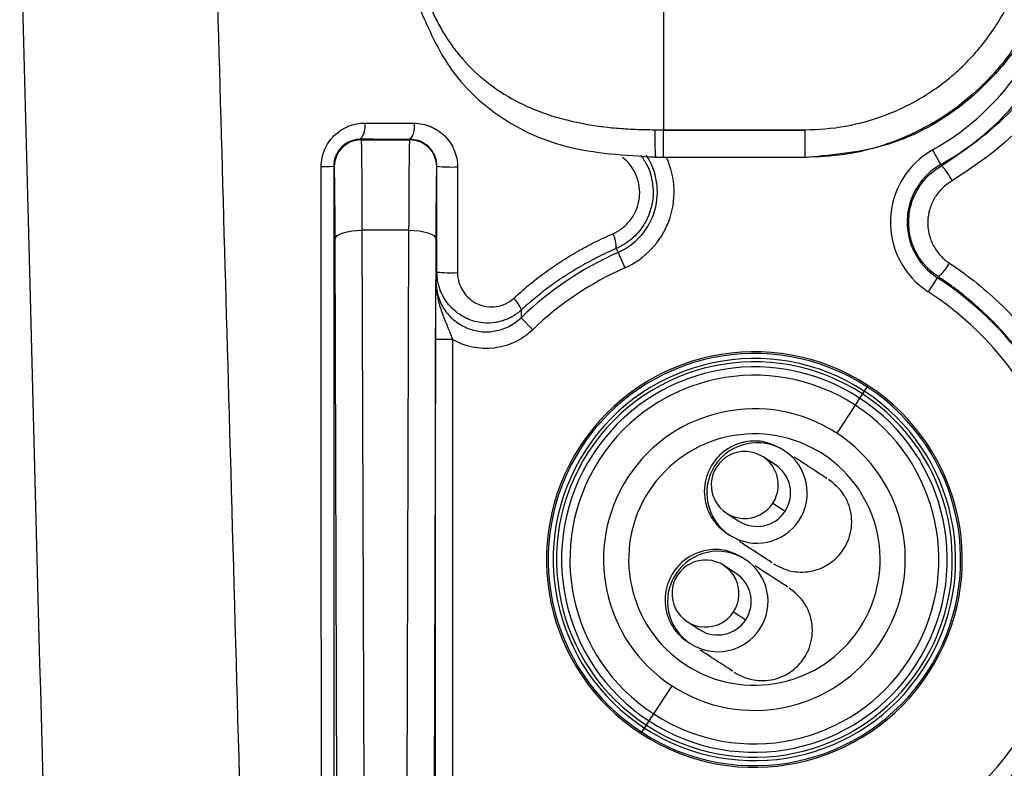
# Model space of a CAD drawing. Header units: millimetres. Extents: x 5 to 597, y 5 to 415.
# Tile 130 of 138: x 486.36 to 492.23, y 318.12 to 322.59. Entities that reach past the tile are written whole.
import ezdxf

# ---------------------------------------------------------------- set-up
doc = ezdxf.new("R2010")
doc.units = ezdxf.units.MM

msp = doc.modelspace()

# ---------------------------------------------------------------- linework, layer by layer
at = {"color": 7, "linetype": 'Continuous', "lineweight": 25}
for p, q in [((490.198, 325.0339), (490.198, 321.9316)), ((490.1458, 321.9316), (490.198, 321.9316)), ((490.198, 321.926), (490.198, 321.9316)), ((490.198, 321.9316), (491.0428, 321.9316)), ((490.198, 321.766), (490.198, 321.926)), ((491.0428, 321.926), (490.198, 321.926)), ((491.0428, 321.926), (491.0428, 321.9316)), ((491.0428, 321.766), (491.0428, 321.926)), ((488.391, 321.8744), (488.3939, 321.8714)), ((488.3939, 321.8714), (488.6847, 321.8714)), ((488.6847, 321.8714), (488.687, 321.8737)), ((491.8513, 321.724), (491.8023, 321.811)), ((488.2339, 321.7114), (488.2305, 321.7149)), ((488.8463, 321.7131), (488.8447, 321.7114)), ((488.8462, 321.0819), (488.8463, 321.7131)), ((490.198, 321.766), (490.1498, 321.766)), ((491.0428, 321.766), (490.198, 321.766)), ((491.0546, 321.766), (491.0428, 321.766)), ((491.8556, 321.7162), (491.8513, 321.724)), ((488.9692, 321.7096), (488.969, 321.0784)), ((488.6794, 321.3319), (488.3991, 321.3319)), ((488.3991, 321.3319), (488.4145, 316.2262)), ((488.6641, 316.2262), (488.6794, 321.3319)), ((488.2542, 316.2635), (488.2392, 321.2798)), ((488.8394, 321.2798), (488.8244, 316.2635)), ((489.9153, 321.2226), (489.9259, 321.1986)), ((489.9259, 321.1986), (489.9664, 321.1073)), ((491.8301, 321.0483), (491.7758, 320.9645)), ((491.8346, 321.0551), (491.8301, 321.0483)), ((489.3479, 320.8096), (489.4172, 320.7377)), ((488.8384, 318.0517), (488.8384, 320.6803)), ((488.9384, 320.6803), (488.8384, 320.6803)), ((488.9384, 320.6803), (488.9384, 318.0517)), ((491.367, 320.3296), (491.3397, 320.2877)), ((491.3397, 320.2877), (491.2306, 320.1201)), ((490.9168, 320.0162), (490.9188, 320.015)), ((490.8642, 319.9312), (490.7911, 319.9788)), ((490.8491, 319.7023), (490.9223, 319.6547)), ((490.5727, 319.6437), (490.6458, 319.596)), ((490.5893, 319.5135), (490.5913, 319.5122)), ((490.6824, 319.3684), (490.6845, 319.367)), ((490.6299, 319.2832), (490.5568, 319.3309)), ((490.6149, 319.0543), (490.688, 319.0067)), ((490.3385, 318.9957), (490.4116, 318.9481)), ((490.3549, 318.8657), (490.357, 318.8643)), ((490.1389, 318.4444), (490.248, 318.6119)), ((490.1116, 318.4025), (490.1389, 318.4444))]:
    msp.add_line(p, q, dxfattribs=at)
at = {"color": 8, "linetype": 'Continuous', "lineweight": 25}
for p, q in [((491.3943, 320.3715), (491.3834, 320.3547)), ((491.4107, 320.3966), (491.3943, 320.3715)), ((491.4161, 320.405), (491.4107, 320.3966)), ((491.3834, 320.3547), (491.367, 320.3296)), ((490.0843, 318.3606), (490.0952, 318.3773)), ((490.0952, 318.3773), (490.1116, 318.4025)), ((490.0624, 318.3271), (490.0679, 318.3354)), ((490.0679, 318.3354), (490.0843, 318.3606))]:
    msp.add_line(p, q, dxfattribs=at)
at = {"color": 7, "linetype": 'Continuous', "lineweight": 25, "flags": 128}
for points in [[(488.1574, 316.5888), (488.1569, 318.3305), (488.1566, 319.4575), (488.1563, 320.5844), (488.156, 321.7114)], [(488.2305, 321.7149), (488.2314, 318.8463), (488.2321, 316.5923)], [(488.2392, 321.2798), (488.2425, 321.2899), (488.2517, 321.2996), (488.2666, 321.3086), (488.2865, 321.3165), (488.3107, 321.323), (488.3382, 321.3278), (488.3681, 321.3308), (488.3991, 321.3319)], [(488.6794, 321.3319), (488.7105, 321.3308), (488.7404, 321.3278), (488.7679, 321.323), (488.7921, 321.3165), (488.812, 321.3086), (488.8269, 321.2996), (488.8361, 321.2899), (488.8394, 321.2798)]]:
    msp.add_lwpolyline(points, dxfattribs=at)
at = {"color": 8, "linetype": 'Continuous', "lineweight": 25}
for centre, radius, start, end in [((491.0393, 323.166), 1.5551, 299.38159, 346.67892), ((491.0393, 323.166), 1.655, 299.38159, 337.68241), ((489.7657, 321.5597), 0.4949, 293.93347, 24.64368)]:
    msp.add_arc(centre, radius, start, end, dxfattribs=at)
at = {"color": 7, "linetype": 'Continuous', "lineweight": 25}
for centre, radius, start, end in [((488.2982, 321.9495), 0.1194, 321.01379, 10.32572), ((488.59, 321.9487), 0.1226, 322.29341, 10.11217), ((491.8401, 321.8893), 1.6948, 178.56884, 184.17057), ((488.3939, 321.7114), 0.16, 90.00511, 179.99489), ((488.6847, 321.7114), 0.16, 0.00511, 89.99489), ((489.7657, 321.5597), 0.395, 293.93347, 33.98814), ((492.0451, 321.3797), 0.4949, 119.38159, 237.03856), ((488.171, 322.1869), 0.4757, 268.1852, 277.17816), ((488.9342, 322.6418), 0.9328, 264.59551, 272.1501), ((492.0451, 321.3797), 0.395, 119.38159, 237.03856), ((491.6217, 321.4884), 0.3265, 24.86235, 44.23506), ((489.7586, 321.232), 0.157, 356.54884, 29.93289), ((490.7393, 319.366), 2.005, 113.93347, 133.94541), ((491.6914, 321.2444), 0.2373, 307.0835, 332.64908), ((488.934, 322.0105), 0.9327, 264.59532, 272.14987), ((490.7393, 319.366), 1.9051, 113.93347, 133.94541), ((490.7393, 319.366), 2.005, 12.63289, 57.03856), ((490.7393, 319.366), 1.9051, 294.59335, 57.03856), ((489.1889, 320.7986), 0.1707, 19.52318, 47.86744), ((490.7393, 319.366), 1.24, 56.91754, 236.91754), ((490.7393, 319.366), 1.23, 56.91754, 236.91754), ((490.7393, 319.366), 1.2, 56.91754, 236.91754), ((490.7393, 319.366), 1.18, 56.91754, 236.91754), ((490.7393, 319.366), 1.15, 56.91754, 236.91754), ((490.7393, 319.366), 1.1, 56.91754, 236.91754), ((490.7393, 319.366), 1.24, 236.91754, 56.91754), ((490.7393, 319.366), 1.23, 236.91754, 56.91754), ((490.7393, 319.366), 1.2, 236.91754, 56.91754), ((490.7393, 319.366), 1.18, 236.91754, 56.91754), ((490.7393, 319.366), 1.15, 236.91754, 56.91754), ((490.7393, 319.366), 0.9, 56.91754, 236.91754), ((490.7393, 319.366), 1.1, 236.91754, 56.91754), ((490.7393, 319.366), 0.75, 56.91754, 236.91754), ((490.7393, 319.366), 0.9, 236.91754, 56.91754), ((490.7554, 319.7634), 0.3, 57.00731, 236.82776), ((490.6821, 319.8115), 0.1996, 326.82776, 147.00731), ((490.7546, 319.7639), 0.3, 237.00731, 56.82776), ((490.7393, 319.366), 0.75, 236.91754, 56.91754), ((490.6817, 319.811), 0.1996, 146.82776, 327.00731), ((490.755, 319.7639), 0.1998, 326.86181, 56.86171), ((490.7547, 319.7636), 0.1998, 236.97337, 326.97326), ((490.5212, 319.1154), 0.3, 57.00731, 236.82776), ((490.4478, 319.1636), 0.1996, 326.82776, 147.00731), ((490.5204, 319.1159), 0.3, 237.00731, 56.82776), ((490.4475, 319.163), 0.1996, 146.82776, 327.00731), ((490.5207, 319.1159), 0.1998, 326.86181, 56.86171), ((490.5205, 319.1156), 0.1998, 236.97337, 326.97326)]:
    msp.add_arc(centre, radius, start, end, dxfattribs=at)
for points, knots in [([(486.5526, 315.9302), (486.5089, 317.5977), (486.444, 320.0764), (486.3791, 322.555), (486.3579, 323.366)], [0, 0, 0, 0, 0.672769, 1, 1, 1, 1]), ([(491.0428, 321.9316), (491.1207, 321.9316), (491.2014, 321.9384), (491.3648, 321.9679), (491.4474, 321.9907), (491.6099, 322.0533), (491.6898, 322.0931), (491.8414, 322.189), (491.9131, 322.2451), (492.0438, 322.3705), (492.1027, 322.4398), (492.2047, 322.5871), (492.2477, 322.665), (492.3166, 322.8245), (492.3425, 322.9059), (492.3783, 323.0674), (492.3882, 323.1475), (492.3911, 323.225)], [0, 0, 0, 0, 0.125, 0.125, 0.25, 0.25, 0.375, 0.375, 0.5, 0.5, 0.625, 0.625, 0.75, 0.75, 0.875, 0.875, 1, 1, 1, 1]), ([(492.54, 323.0785), (492.5284, 322.989), (492.498, 322.7543), (492.3129, 322.4042), (491.9909, 322.0578), (491.5533, 321.8129), (491.2166, 321.7813), (491.0546, 321.766)], [0, 0, 0, 0, 0.1245746, 0.3266755, 0.5351586, 0.7762437, 1, 1, 1, 1]), ([(488.7918, 322.6996), (488.7976, 322.6854), (488.8092, 322.6569), (488.8283, 322.6154), (488.8486, 322.5749), (488.8702, 322.5354), (488.8932, 322.4968), (488.9177, 322.4593), (488.9435, 322.4229), (488.9709, 322.3874), (489.0324, 322.314), (489.1394, 322.2118), (489.3077, 322.1024), (489.4986, 322.0204), (489.6691, 321.9757), (489.8106, 321.9522), (489.9176, 321.9403), (490.0299, 321.9329), (490.1067, 321.9321), (490.1458, 321.9316)], [0, 0, 0, 0, 0.027867, 0.055653, 0.083391, 0.111114, 0.138858, 0.166654, 0.194537, 0.22254, 0.250696, 0.374673, 0.500017, 0.622596, 0.749756, 0.808937, 0.87028, 0.933926, 1, 1, 1, 1]), ([(488.7497, 322.6391), (488.798, 322.5299), (488.903, 322.2928), (489.1898, 322.0029), (489.6176, 321.7981), (489.9668, 321.7789), (490.1491, 321.7688)], [0, 0, 0, 0, 0.202514, 0.439374, 0.707496, 1, 1, 1, 1]), ([(488.156, 321.7114), (488.1559, 321.7288), (488.1577, 321.7459), (488.1644, 321.7795), (488.1695, 321.7962), (488.1895, 321.8437), (488.2092, 321.8727), (488.2574, 321.9202), (488.2864, 321.9392), (488.3484, 321.9644), (488.3819, 321.9709), (488.4156, 321.9709)], [0, 0, 0, 0, 0.125, 0.125, 0.25, 0.25, 0.5, 0.5, 0.75, 0.75, 1, 1, 1, 1]), ([(488.7107, 321.9702), (488.7445, 321.9702), (488.7777, 321.9635), (488.8244, 321.9441), (488.8391, 321.9362), (488.8671, 321.9176), (488.8804, 321.9067), (488.9164, 321.8709), (488.9359, 321.8419), (488.9622, 321.779), (488.9692, 321.7445), (488.9692, 321.7096)], [0, 0, 0, 0, 0.25, 0.25, 0.375, 0.375, 0.5, 0.5, 0.75, 0.75, 1, 1, 1, 1]), ([(488.391, 321.8744), (488.3852, 321.8742), (488.3741, 321.8739), (488.3584, 321.8714), (488.3444, 321.8679), (488.3257, 321.8614), (488.3034, 321.85), (488.2786, 321.8305), (488.2582, 321.8066), (488.2425, 321.7784), (488.2324, 321.7474), (488.2311, 321.7257), (488.2305, 321.7149)], [0, 0, 0, 0, 0.072085, 0.137915, 0.197496, 0.250834, 0.381562, 0.500568, 0.628445, 0.750165, 0.875418, 1, 1, 1, 1]), ([(488.3939, 321.8714), (488.394, 321.8711), (488.3942, 321.8706), (488.3944, 321.8674), (488.3947, 321.8627), (488.3949, 321.8564), (488.3952, 321.8486), (488.3954, 321.8393), (488.3956, 321.8286), (488.3959, 321.8167), (488.3961, 321.8036), (488.3963, 321.7894), (488.3965, 321.7742), (488.3967, 321.7581), (488.3968, 321.7412), (488.397, 321.7235), (488.3972, 321.7051), (488.3974, 321.6861), (488.3975, 321.6665), (488.3977, 321.6465), (488.3978, 321.6262), (488.398, 321.6055), (488.3981, 321.5845), (488.3982, 321.5633), (488.3983, 321.542), (488.3984, 321.5206), (488.3985, 321.4992), (488.3986, 321.4778), (488.3987, 321.4565), (488.3988, 321.4353), (488.3989, 321.4142), (488.399, 321.3933), (488.399, 321.3726), (488.3991, 321.3522), (488.3991, 321.3386), (488.3991, 321.3319)], [0, 0, 0, 0, 0.038892, 0.077247, 0.115066, 0.152348, 0.189092, 0.225301, 0.260972, 0.296106, 0.330704, 0.364765, 0.398289, 0.431276, 0.463727, 0.495641, 0.527017, 0.557857, 0.588161, 0.617927, 0.647156, 0.675849, 0.704005, 0.731624, 0.758706, 0.785251, 0.81126, 0.836731, 0.861666, 0.886064, 0.909925, 0.933249, 0.956036, 0.978286, 1, 1, 1, 1]), ([(488.6794, 321.3319), (488.6795, 321.3443), (488.6795, 321.3697), (488.6797, 321.4077), (488.6798, 321.4464), (488.68, 321.4855), (488.6802, 321.5247), (488.6804, 321.5639), (488.6806, 321.6025), (488.6809, 321.6404), (488.6811, 321.677), (488.6814, 321.7119), (488.6818, 321.7447), (488.6821, 321.7749), (488.6825, 321.802), (488.6829, 321.8255), (488.6833, 321.8448), (488.6837, 321.8593), (488.6842, 321.8691), (488.6845, 321.8706), (488.6847, 321.8714)], [0, 0, 0, 0, 0.040221, 0.082247, 0.126077, 0.171711, 0.21915, 0.268392, 0.319439, 0.372289, 0.426944, 0.483402, 0.541664, 0.60173, 0.6636, 0.727273, 0.79275, 0.86003, 0.929113, 1, 1, 1, 1]), ([(488.8463, 321.7131), (488.8462, 321.7188), (488.8458, 321.7303), (488.8429, 321.7476), (488.8382, 321.7649), (488.8313, 321.7819), (488.8223, 321.7984), (488.8112, 321.8142), (488.7969, 321.8299), (488.7792, 321.8447), (488.7573, 321.8578), (488.727, 321.8703), (488.7024, 321.8724), (488.687, 321.8737)], [0, 0, 0, 0, 0.065125, 0.132227, 0.201402, 0.272737, 0.346311, 0.422196, 0.500459, 0.600246, 0.698858, 0.811038, 1, 1, 1, 1]), ([(488.2392, 321.2798), (488.239, 321.338), (488.2387, 321.3961), (488.238, 321.5028), (488.2376, 321.5513), (488.2367, 321.6305), (488.2361, 321.6611), (488.235, 321.7013), (488.2345, 321.7109), (488.2339, 321.7114)], [0, 0, 0, 0, 0.25, 0.25, 0.5, 0.5, 0.75, 0.75, 1, 1, 1, 1]), ([(488.8447, 321.7114), (488.8441, 321.7109), (488.8436, 321.7013), (488.8425, 321.6611), (488.8419, 321.6305), (488.841, 321.5513), (488.8405, 321.5028), (488.8399, 321.3961), (488.8396, 321.338), (488.8394, 321.2798)], [0, 0, 0, 0, 0.25, 0.25, 0.5, 0.5, 0.75, 0.75, 1, 1, 1, 1]), ([(489.8946, 321.3104), (489.9158, 321.3196), (489.9354, 321.3313), (489.9714, 321.3597), (489.9878, 321.3765), (490.0154, 321.4132), (490.027, 321.4338), (490.0443, 321.4766), (490.0502, 321.4991), (490.056, 321.5454), (490.0559, 321.5685), (490.0497, 321.6145), (490.0436, 321.637), (490.0172, 321.7007), (489.9886, 321.7384), (489.9523, 321.7667)], [0, 0, 0, 0, 0.125, 0.125, 0.25, 0.25, 0.375, 0.375, 0.5, 0.5, 0.625, 0.625, 0.75, 0.75, 1, 1, 1, 1]), ([(491.8346, 321.0551), (491.8269, 321.0604), (491.8118, 321.0707), (491.7909, 321.0879), (491.7719, 321.1058), (491.7548, 321.1243), (491.7395, 321.143), (491.7258, 321.162), (491.7139, 321.1809), (491.6903, 321.2231), (491.665, 321.2925), (491.6556, 321.3919), (491.6712, 321.4899), (491.7045, 321.5656), (491.7415, 321.6193), (491.7741, 321.6557), (491.8119, 321.6891), (491.8409, 321.7071), (491.8556, 321.7162)], [0, 0, 0, 0, 0.035409, 0.069633, 0.102673, 0.134531, 0.165208, 0.194706, 0.223027, 0.250173, 0.37803, 0.499875, 0.624303, 0.749723, 0.809268, 0.87082, 0.934392, 1, 1, 1, 1]), ([(491.9179, 321.6257), (491.8965, 321.6135), (491.8771, 321.5988), (491.8422, 321.5646), (491.8268, 321.545), (491.8017, 321.5032), (491.7917, 321.4803), (491.7779, 321.4333), (491.774, 321.409), (491.7726, 321.3597), (491.7749, 321.3354), (491.7858, 321.2876), (491.7944, 321.2644), (491.8168, 321.2212), (491.831, 321.2007), (491.8635, 321.1647), (491.8818, 321.1489), (491.9023, 321.1354)], [0, 0, 0, 0, 0.125, 0.125, 0.25, 0.25, 0.375, 0.375, 0.5, 0.5, 0.625, 0.625, 0.75, 0.75, 0.875, 0.875, 1, 1, 1, 1]), ([(490.1357, 321.5597), (490.1355, 321.5508), (490.1352, 321.5331), (490.1322, 321.5067), (490.1275, 321.4805), (490.1208, 321.4546), (490.1123, 321.4292), (490.1019, 321.4045), (490.0897, 321.3806), (490.0718, 321.3509), (490.0456, 321.3164), (490.0085, 321.2797), (489.965, 321.2469), (489.9321, 321.2308), (489.9153, 321.2226)], [0, 0, 0, 0, 0.062114, 0.124346, 0.1867, 0.249182, 0.311796, 0.374545, 0.437435, 0.500469, 0.618299, 0.740824, 0.868056, 1, 1, 1, 1]), ([(489.3033, 320.9251), (489.318, 320.9384), (489.3472, 320.9649), (489.3924, 321.0031), (489.4385, 321.0401), (489.4857, 321.0757), (489.5339, 321.11), (489.5993, 321.154), (489.6833, 321.2053), (489.7872, 321.2616), (489.8588, 321.2941), (489.8946, 321.3104)], [0, 0, 0, 0, 0.08332, 0.166561, 0.249787, 0.333064, 0.416456, 0.500028, 0.66663, 0.833117, 1, 1, 1, 1]), ([(489.9153, 321.2226), (489.8957, 321.2139), (489.8569, 321.1967), (489.8004, 321.1689), (489.746, 321.1402), (489.6938, 321.1105), (489.6437, 321.0801), (489.5957, 321.049), (489.5497, 321.0175), (489.5058, 320.9855), (489.464, 320.9533), (489.4241, 320.9209), (489.386, 320.8885), (489.3617, 320.8665), (489.3497, 320.8556)], [0, 0, 0, 0, 0.0952394, 0.188319, 0.279237, 0.367992, 0.4545823, 0.5390066, 0.6212635, 0.7013519, 0.7792707, 0.8550188, 0.9285955, 1, 1, 1, 1]), ([(491.9023, 321.1354), (492.0163, 321.06), (492.1215, 320.9749), (492.2662, 320.8329), (492.3122, 320.7832), (492.3999, 320.679), (492.4416, 320.6241), (492.5575, 320.4556), (492.6231, 320.337), (492.7315, 320.0878), (492.7743, 319.9558), (492.8036, 319.8229)], [0, 0, 0, 0, 0.25, 0.25, 0.375, 0.375, 0.5, 0.5, 0.75, 0.75, 1, 1, 1, 1]), ([(489.3497, 320.8556), (489.344, 320.8506), (489.3325, 320.8404), (489.3134, 320.8267), (489.2927, 320.814), (489.2703, 320.8029), (489.2465, 320.7935), (489.2215, 320.786), (489.1798, 320.7775), (489.1127, 320.7754), (489.0215, 320.7996), (488.9449, 320.8518), (488.8977, 320.9093), (488.8718, 320.9568), (488.8566, 320.9994), (488.8477, 321.0412), (488.8467, 321.0687), (488.8462, 321.0819)], [0, 0, 0, 0, 0.032633, 0.066431, 0.101338, 0.137283, 0.174176, 0.211904, 0.250342, 0.35797, 0.500087, 0.651495, 0.749598, 0.817861, 0.882584, 0.943365, 1, 1, 1, 1]), ([(488.969, 321.0784), (488.969, 321.0387), (488.9806, 321), (489.0228, 320.9345), (489.0531, 320.9081), (489.1225, 320.8761), (489.1622, 320.8701), (489.2382, 320.8815), (489.2744, 320.8985), (489.3033, 320.9251)], [0, 0, 0, 0, 0.25, 0.25, 0.5, 0.5, 0.75, 0.75, 1, 1, 1, 1]), ([(488.8384, 320.6803), (488.8384, 320.7149), (488.8385, 320.7484), (488.8387, 320.8134), (488.8388, 320.8435), (488.8393, 320.9289), (488.8397, 320.9784), (488.8402, 321.0267)], [0, 0, 0, 0, 0.25, 0.25, 0.5, 0.5, 1, 1, 1, 1]), ([(488.8402, 321.0267), (488.8403, 321.0169), (488.8407, 320.9972), (488.8436, 320.9677), (488.8491, 320.9329), (488.8582, 320.8941), (488.8737, 320.8447), (488.894, 320.7929), (488.9139, 320.7451), (488.9284, 320.7084), (488.9352, 320.6894), (488.9384, 320.6804)], [0, 0, 0, 0, 0.082206, 0.165264, 0.249414, 0.376414, 0.498932, 0.683118, 0.839558, 0.923299, 1, 1, 1, 1]), ([(488.8402, 321.0267), (488.8403, 321.0194), (488.8406, 321.0043), (488.8433, 320.9814), (488.8478, 320.9577), (488.8545, 320.9334), (488.8636, 320.9089), (488.8751, 320.8845), (488.8988, 320.8443), (488.9441, 320.7927), (489.0196, 320.7458), (489.1062, 320.7229), (489.1782, 320.7255), (489.2325, 320.7392), (489.2718, 320.755), (489.3119, 320.7779), (489.3357, 320.7989), (489.3479, 320.8096)], [0, 0, 0, 0, 0.0314874, 0.0644344, 0.0988432, 0.1346979, 0.1719609, 0.2105707, 0.2504397, 0.3715468, 0.5001538, 0.6250259, 0.749878, 0.8033815, 0.8643082, 0.9306237, 1, 1, 1, 1]), ([(492.6957, 319.8045), (492.6909, 319.8256), (492.6812, 319.8676), (492.6641, 319.9301), (492.6451, 319.992), (492.6241, 320.0532), (492.6012, 320.1138), (492.5763, 320.1736), (492.5496, 320.2326), (492.5209, 320.2908), (492.4904, 320.3479), (492.458, 320.4041), (492.4239, 320.4593), (492.388, 320.5133), (492.3504, 320.5661), (492.311, 320.6177), (492.2701, 320.6681), (492.2275, 320.7171), (492.1834, 320.7647), (492.1378, 320.8109), (492.0906, 320.8556), (492.0421, 320.8988), (491.9922, 320.9404), (491.941, 320.9804), (491.8885, 321.0188), (491.8525, 321.043), (491.8346, 321.0551)], [0, 0, 0, 0, 0.041443, 0.082901, 0.124374, 0.165863, 0.207369, 0.248891, 0.290431, 0.33199, 0.373568, 0.415166, 0.456785, 0.498424, 0.540086, 0.58177, 0.623477, 0.665209, 0.706964, 0.748746, 0.790553, 0.832386, 0.874247, 0.916136, 0.958053, 1, 1, 1, 1]), ([(489.4172, 320.7377), (489.3858, 320.7075), (489.3505, 320.683), (489.272, 320.6457), (489.2305, 320.6337), (489.1013, 320.6182), (489.0131, 320.6367), (488.9384, 320.6803)], [0, 0, 0, 0, 0.25, 0.25, 0.5, 0.5, 1, 1, 1, 1]), ([(490.9037, 320.0248), (490.8707, 320.0416), (490.804, 320.0756), (490.6891, 320.0753), (490.5931, 320.0398), (490.515, 319.9782), (490.4667, 319.9052), (490.4427, 319.826), (490.4382, 319.7544), (490.4515, 319.6816), (490.4819, 319.6155), (490.5242, 319.5606), (490.5593, 319.5346), (490.5762, 319.5221)], [0, 0, 0, 0, 0.12217, 0.246597, 0.355919, 0.441773, 0.554641, 0.624701, 0.700819, 0.779686, 0.857722, 0.931843, 1, 1, 1, 1]), ([(491.1636, 319.8555), (491.1696, 319.8516), (491.1848, 319.8417), (491.0554, 319.926), (490.9991, 319.9627), (490.9774, 319.9768)], [0, 0, 0, 0, 0.288568, 0.726249, 1, 1, 1, 1]), ([(490.854, 319.3411), (490.8853, 319.3239), (490.9414, 319.2931), (491.0474, 319.2873), (491.1235, 319.3081), (491.168, 319.3291), (491.2057, 319.3547), (491.2392, 319.3853), (491.2706, 319.4241), (491.2988, 319.4757), (491.3179, 319.5396), (491.322, 319.6118), (491.3078, 319.6849), (491.2647, 319.7771), (491.2151, 319.8168), (491.1816, 319.8438)], [0, 0, 0, 0, 0.171018, 0.307297, 0.361394, 0.405429, 0.439884, 0.471602, 0.511938, 0.561732, 0.620628, 0.687444, 0.760423, 0.837724, 1, 1, 1, 1]), ([(492.8036, 319.8229), (492.8078, 319.8032), (492.8161, 319.7638), (492.8264, 319.7042), (492.8351, 319.6445), (492.842, 319.5845), (492.8472, 319.5243), (492.8506, 319.4638), (492.8523, 319.4031), (492.8522, 319.3421), (492.8483, 319.2114), (492.8269, 319.0111), (492.7638, 318.747), (492.6686, 318.4925), (492.5668, 318.2997), (492.4782, 318.1624), (492.4142, 318.0737), (492.3459, 317.9889), (492.2736, 317.9077), (492.222, 317.8571), (492.1962, 317.8317)], [0, 0, 0, 0, 0.027846, 0.055647, 0.083426, 0.111208, 0.139017, 0.166875, 0.194807, 0.222837, 0.250987, 0.37526, 0.499935, 0.624612, 0.749094, 0.799748, 0.850027, 0.900068, 0.950012, 1, 1, 1, 1]), ([(490.6692, 319.377), (490.6362, 319.3939), (490.5697, 319.4278), (490.4547, 319.4276), (490.3586, 319.392), (490.2805, 319.3304), (490.2322, 319.2574), (490.2082, 319.1783), (490.2037, 319.1066), (490.217, 319.0338), (490.2474, 318.9677), (490.2897, 318.9128), (490.3248, 318.8868), (490.3416, 318.8743)], [0, 0, 0, 0, 0.122641, 0.247164, 0.356375, 0.442057, 0.554717, 0.624674, 0.700705, 0.779515, 0.857541, 0.931714, 1, 1, 1, 1]), ([(490.8361, 319.3527), (490.8419, 319.349), (490.8566, 319.3394), (490.7278, 319.4233), (490.6715, 319.4599), (490.6499, 319.474)], [0, 0, 0, 0, 0.282251, 0.723818, 1, 1, 1, 1]), ([(492.1153, 317.9078), (492.1307, 317.9226), (492.1614, 317.9523), (492.2058, 317.9988), (492.249, 318.0468), (492.2908, 318.0966), (492.3311, 318.148), (492.37, 318.2009), (492.4073, 318.2554), (492.4431, 318.3113), (492.4771, 318.3687), (492.5094, 318.4275), (492.5398, 318.4877), (492.5684, 318.5492), (492.5951, 318.6119), (492.6197, 318.6758), (492.6423, 318.7409), (492.6628, 318.807), (492.6811, 318.8741), (492.6972, 318.9422), (492.711, 319.0111), (492.7224, 319.0809), (492.7314, 319.1513), (492.738, 319.2224), (492.7422, 319.2941), (492.7428, 319.342), (492.7431, 319.366)], [0, 0, 0, 0, 0.039186, 0.078585, 0.118198, 0.158024, 0.198063, 0.238316, 0.278782, 0.319463, 0.360357, 0.401467, 0.442792, 0.484334, 0.526092, 0.568069, 0.610264, 0.652679, 0.695314, 0.73817, 0.781249, 0.82455, 0.868076, 0.911825, 0.9558, 1, 1, 1, 1]), ([(490.9292, 319.2076), (490.9353, 319.2037), (490.9505, 319.1938), (490.8211, 319.278), (490.7648, 319.3147), (490.7432, 319.3288)], [0, 0, 0, 0, 0.288801, 0.726836, 1, 1, 1, 1]), ([(490.6196, 318.6932), (490.6509, 318.676), (490.707, 318.6452), (490.813, 318.6394), (490.8891, 318.6602), (490.9336, 318.6812), (490.9713, 318.7069), (491.0048, 318.7375), (491.0362, 318.7762), (491.0645, 318.8279), (491.0835, 318.8917), (491.0876, 318.9639), (491.0734, 319.0371), (491.0303, 319.1292), (490.9807, 319.169), (490.9472, 319.1959)], [0, 0, 0, 0, 0.17116, 0.30748, 0.361568, 0.405579, 0.440001, 0.471685, 0.511984, 0.56174, 0.620602, 0.68739, 0.760353, 0.837654, 1, 1, 1, 1]), ([(490.6017, 318.7049), (490.6075, 318.7011), (490.6223, 318.6915), (490.4935, 318.7754), (490.4373, 318.812), (490.4157, 318.8261)], [0, 0, 0, 0, 0.2824645, 0.7244024, 1, 1, 1, 1])]:
    msp.add_open_spline(points, degree=3, knots=knots, dxfattribs=at)
at = {"color": 8, "linetype": 'Continuous', "lineweight": 25}
for points, knots in [([(487.5183, 323.366), (487.5477, 322.3219), (487.6112, 320.0635), (487.6747, 317.8052), (487.7089, 316.591)], [0, 0, 0, 0, 0.462357, 1, 1, 1, 1]), ([(492.5426, 323.1786), (492.5192, 323.0121), (492.4818, 322.7463), (492.3322, 322.4811), (492.233, 322.3444), (492.1648, 322.2633), (492.0578, 322.1529), (491.8742, 322.0032), (491.6005, 321.86), (491.3062, 321.7782), (491.1211, 321.7696), (491.0428, 321.766)], [0, 0, 0, 0, 0.2201031, 0.3513365, 0.3970438, 0.4437014, 0.4913096, 0.6002395, 0.7553509, 0.8966198, 1, 1, 1, 1]), ([(491.8556, 321.7162), (491.9753, 321.7981), (492.2161, 321.9629), (492.4513, 322.251), (492.5285, 322.4535), (492.5532, 322.5181)], [0, 0, 0, 0, 0.402172, 0.809209, 1, 1, 1, 1]), ([(492.5594, 322.2814), (492.4884, 322.1644), (492.3259, 321.8966), (492.0649, 321.7233), (491.9179, 321.6257)], [0, 0, 0, 0, 0.437146, 1, 1, 1, 1]), ([(490.0612, 321.7794), (490.0744, 321.7602), (490.1036, 321.718), (490.13, 321.6424), (490.1338, 321.587), (490.1357, 321.5597)], [0, 0, 0, 0, 0.296123, 0.653744, 1, 1, 1, 1])]:
    msp.add_open_spline(points, degree=3, knots=knots, dxfattribs=at)
at = {"color": 7, "linetype": 'Continuous', "lineweight": 25}
for points in [[(488.4156, 321.9709), (488.5139, 321.9707), (488.6122, 321.9704), (488.7107, 321.9702)], [(488.687, 321.8737), (488.5882, 321.8739), (488.4895, 321.8741), (488.391, 321.8744)], [(488.8402, 321.0267), (488.8422, 321.0453), (488.8442, 321.0637), (488.8462, 321.0819)], [(489.3497, 320.8556), (489.3491, 320.8404), (489.3485, 320.8251), (489.3479, 320.8096)]]:
    msp.add_open_spline(points, degree=3, dxfattribs=at)

doc.saveas('drawing.dxf')
